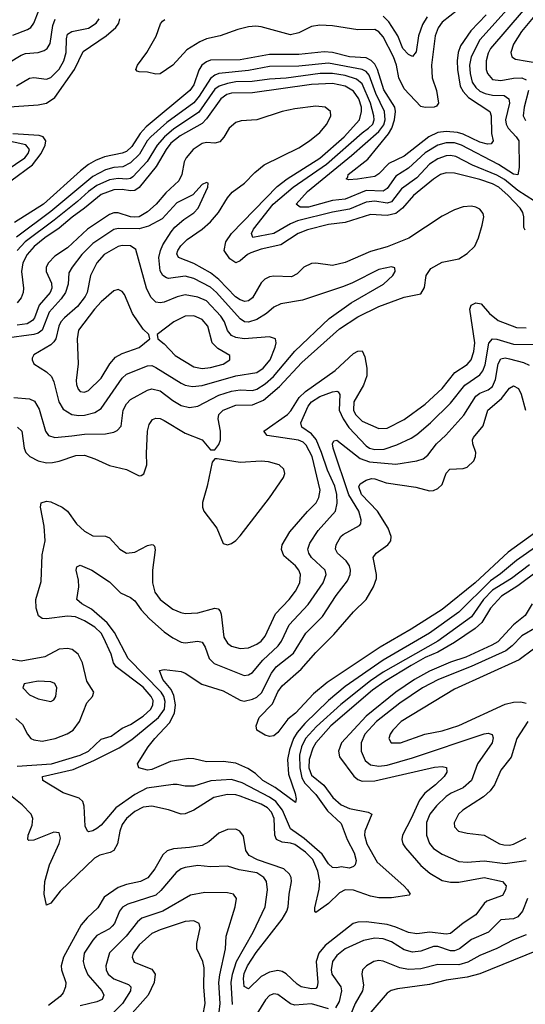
# Model space of a CAD drawing. Header units: inches. Extents: x 501365 to 657855, y 482276 to 547543.
# Tile 16 of 256: x 516903 to 519306, y 493047 to 497726. Entities that reach past the tile are written whole.
import ezdxf

# ---------------------------------------------------------------- set-up
doc = ezdxf.new("R2010")
doc.units = ezdxf.units.IN
doc.header["$MEASUREMENT"] = 0
doc.layers.add('A5419', color=7, linetype='Continuous')

msp = doc.modelspace()

# ---------------------------------------------------------------- linework, layer by layer
at = {"layer": 'A5419', "color": 5}
for points, elevation in [([(519234, 497790), (519089.8, 497630.2), (519049, 497550), (519041.1, 497510), (519043, 497470), (519053.6, 497430), (519070, 497403.6), (519090, 497386.4), (519114.8, 497374.8), (519150, 497367.1), (519205.8, 497365.8), (519228.1, 497350), (519230.5, 497330), (519211.3, 497250), (519214.1, 497230), (519224.9, 497210), (519262.3, 497170), (519274.9, 497150), (519275.9, 497024.1), (519270, 496988.6), (519250, 496991.4), (519178.3, 497038.3), (519002.8, 497130), (518970, 497140.5), (518930, 497141.8), (518889.6, 497130.4), (518830, 497094.3), (518750, 497020.3), (518690, 496982.5), (518650, 496923.9), (518630, 496911.4), (518550, 496913.9), (518450, 496873.4), (518390, 496866.2), (518274.9, 496834.9), (518235.2, 496835.2), (518217.2, 496850), (518270.9, 496910), (518479.2, 497080.8), (518610, 497195.3), (518634.1, 497225.9), (518639.8, 497250), (518637.3, 497290), (518595.7, 497375.7), (518563.1, 497463.1), (518550, 497479.4), (518530, 497490.2), (518370, 497520.2), (518230, 497505.6), (518090, 497503.9), (517990, 497484.2), (517850, 497470.6), (517830, 497463.4), (517810, 497447.1), (517756.4, 497363.6), (517730, 497330.6), (517602.4, 497237.6), (517525.5, 497170), (517508.4, 497150), (517472.4, 497087.6), (517430, 497045.3), (517392.7, 497027.3), (517350, 497023.5), (517310, 497012.3), (517250, 496980.7), (517050, 496814.2), (516886.8, 496693.1)], 1740), ([(519020.1, 497799.9), (518910, 497713.9), (518892.4, 497687.6), (518877.2, 497650), (518860.3, 497510), (518863.6, 497450), (518883.4, 497390), (518893.2, 497330), (518884.1, 497315.9), (518873.4, 497310), (518830, 497308.2), (518810, 497313.3), (518730, 497398.1), (518704.2, 497450), (518693.3, 497510), (518679.2, 497550), (518630, 497645.3), (518610, 497669.4), (518590, 497679.3), (518510, 497677.7), (518390, 497697.8), (518330, 497700.3), (518290, 497694.6), (518230, 497664.2), (518190, 497653.8), (518050, 497692.3), (518024.7, 497695.3), (517990, 497692.1), (517940.1, 497679.9), (517854.9, 497650), (517790, 497634.8), (517758.2, 497621.8), (517697.7, 497582.3), (517630, 497509.9), (517570, 497469.7), (517550, 497467.6), (517510, 497476.9), (517470, 497478.4), (517461, 497481), (517455.1, 497490), (517463.1, 497510), (517506.9, 497570), (517551.5, 497648.5), (517572.6, 497707.4), (517581, 497719), (517592.5, 497727.5)], 1680), ([(516870, 497653.1), (516940.6, 497679.4), (516955.7, 497690), (516970, 497709.1), (516993.1, 497770)], 1780), ([(519119.1, 497750), (519047.4, 497672.6), (518998.5, 497601.5), (518987.4, 497570), (518981.5, 497530), (518983.1, 497490), (518996.3, 497410), (519010, 497384.6), (519036, 497356), (519137, 497290), (519142.8, 497270), (519144.8, 497184.8), (519152.6, 497150), (519144.2, 497135.8), (519125.8, 497134.2), (519090, 497143.5), (519010, 497182.1), (518983.9, 497190), (518930, 497195), (518890, 497189.4), (518847, 497170), (518730, 497076.9), (518657.9, 497042.1), (518610, 496993.9), (518590, 496980.9), (518507.7, 496967.7), (518465.7, 496965.7), (518455.1, 496970), (518462.6, 496977.4), (518464.6, 496990), (518557, 497063), (518655.9, 497184.1), (518672.2, 497210), (518684.8, 497250), (518689.5, 497290), (518685.7, 497310), (518632.7, 497392.7), (518603, 497490), (518590, 497514.9), (518573.1, 497533.1), (518550, 497545.5), (518470, 497550.5), (518390, 497569.7), (518350, 497573.2), (518230, 497561.4), (518090, 497560.9), (517950, 497534.8), (517810, 497533.5), (517790, 497526.5), (517767.7, 497510), (517753.4, 497486.6), (517730, 497416.8), (517711.7, 497390), (517503.4, 497216.6), (517474.8, 497185.2), (517436.2, 497123.8), (517410, 497100.3), (517390, 497091.6), (517305.5, 497074.5), (517262.8, 497057.2), (517230, 497037.9), (517191.6, 497008.4), (517015.2, 496850), (516877.6, 496762.4)], 1720), ([(518839.7, 497740.3), (518816.4, 497703.6), (518798.8, 497650), (518786.4, 497573.6), (518770, 497552.1), (518750, 497560.9), (518723.1, 497590), (518699.4, 497650), (518656.8, 497716.8), (518630, 497742.5)], 1660), ([(519295.7, 497770), (519141.1, 497590), (519130, 497567.4), (519120.1, 497530), (519120.3, 497490), (519126.2, 497470), (519150, 497442.7), (519190, 497436.7), (519250, 497448.1), (519289.2, 497449.2), (519310, 497441.2)], 1760), ([(519342.8, 497737.2), (519287.2, 497670), (519249.6, 497610), (519237.7, 497570), (519242.2, 497550), (519258.4, 497538.4), (519370, 497520.3)], 1780), ([(516830, 497311.2), (516990, 497321.5), (517030, 497329.1), (517070, 497356.6), (517163.5, 497490), (517204.3, 497575.7), (517313.9, 497650), (517359.4, 497690), (517374, 497710), (517379.1, 497730)], 1720), ([(516850, 497520.8), (516910, 497557.5), (516930, 497565.1), (516990, 497570.1), (517019.8, 497580.2), (517033, 497590), (517047.2, 497612.8), (517061, 497699), (517071.6, 497728.4)], 1760), ([(516887.4, 497412.6), (516950, 497448.7), (516970, 497452.1), (517030, 497443.7), (517050, 497450.8), (517090, 497490.9), (517113.1, 497530), (517124.2, 497570), (517124.5, 497635.5), (517130, 497657.1), (517149.9, 497670.1), (517230, 497686.7), (517266, 497710), (517280.2, 497730)], 1740), ([(519350, 496864.2), (519270, 496915.1), (519206.6, 496966.7), (519170, 496987), (519054.7, 497034.7), (518975.7, 497075.7), (518950, 497080.6), (518930, 497078.7), (518890, 497065), (518850, 497039.5), (518790, 496974), (518717.5, 496922.5), (518670, 496861.3), (518650, 496853.9), (518590, 496863.1), (518550, 496859.8), (518470, 496826.3), (518390, 496811.8), (518223.5, 496770), (518190, 496756.6), (518110, 496710.8), (518011.1, 496691.1), (518003.7, 496710), (518014.2, 496730), (518107.2, 496850), (518202.1, 496930), (518360.9, 497039.1), (518530, 497187.9), (518561, 497210), (518580.6, 497230), (518587, 497250), (518585.2, 497270), (518569.5, 497330), (518530, 497421.5), (518503.7, 497443.7), (518450, 497460.3), (518390, 497470.2), (518330.2, 497470.2), (518170, 497449), (518090, 497444.1), (518007.2, 497432.8), (517930, 497430.4), (517890, 497423.3), (517850.2, 497409.8), (517830, 497395.4), (517753.4, 497286.6), (517634.3, 497205.7), (517590.7, 497169.3), (517555.4, 497130), (517508, 497052), (517440.2, 496979.8), (517430, 496972.2), (517411.8, 496968.2), (517370, 496971.3), (517330, 496965.6), (517270, 496938.4), (517230, 496910.2), (517177.6, 496862.4), (517066.6, 496773.4), (516928.8, 496671.2), (516890.9, 496629.1)], 1760), ([(519305.9, 496725.9), (519298, 496738), (519299.4, 496790), (519294.2, 496810), (519280.9, 496830), (519224.6, 496890), (519180.3, 496930), (519150, 496945.9), (519090, 496966.7), (518970, 496997.3), (518930, 496999), (518903.2, 496990), (518870, 496968.4), (518774, 496890), (518721.6, 496830), (518690, 496804.9), (518650, 496795.2), (518570, 496800.8), (518450, 496762.7), (518370, 496753.4), (518270, 496727.9), (518226, 496710), (518143.1, 496656.9), (518050, 496635.5), (518001.4, 496618.6), (517984.7, 496610), (517950, 496580.2), (517930, 496571), (517901.3, 496590), (517874, 496630), (517882.9, 496670), (517909.9, 496710), (518126.1, 496933.9), (518173.3, 496970), (518330, 497068.5), (518445, 497170), (518517.3, 497250), (518527.8, 497290), (518526.7, 497310), (518514.4, 497350), (518490, 497386.7), (518450, 497409.6), (518390, 497423), (518290, 497418.5), (518010, 497378.2), (517910, 497377.6), (517886.8, 497370), (517858.8, 497350), (517790, 497254.6), (517770, 497233.7), (517665.5, 497174.5), (517620.3, 497139.7), (517598.3, 497110), (517551.8, 497028.2), (517470, 496928.4), (517450, 496915.1), (517430, 496912.2), (517390, 496919.1), (517350, 496918.1), (517290, 496895.6), (517210.8, 496830), (517151.5, 496788.5), (517090, 496735.2), (517021.6, 496690), (516971.7, 496648.3), (516938, 496610), (516917.4, 496570), (516911.2, 496530), (516921.6, 496450), (516919.4, 496430), (516910, 496404.7), (516890, 496380.6)], 1780), ([(519321.3, 497390), (519300.1, 497310), (519295.3, 497270), (519307.4, 497247.4)], 1760), ([(516893.1, 495790), (516913.6, 495770), (516924.1, 495690), (516932.1, 495670), (516950.2, 495650), (516990, 495629.1), (517030, 495620.6), (517057.9, 495622.1), (517090, 495628.4), (517170, 495655.3), (517210, 495655.8), (517259.4, 495639.4), (517330, 495607.2), (517410, 495588.4), (517470, 495557.6), (517479.4, 495560.6), (517492.1, 495567.9), (517507.7, 495610), (517504.9, 495664.9), (517509.9, 495770), (517517.9, 495802.1), (517534.7, 495825.3), (517550, 495832.7), (517570, 495830.9), (517590, 495821.2), (517690, 495761.7), (517769.6, 495729.6), (517810, 495681.3), (517830, 495681.3), (517850, 495707.6), (517857.4, 495730), (517857.7, 495770), (517845.8, 495830), (517849.9, 495850), (517869.2, 495870), (517930, 495893.5), (518010, 495895.8), (518061.4, 495918.6), (518136.8, 495983.2), (518242.9, 496097.1), (518422.9, 496257.1), (518510, 496314.7), (518610, 496362.4), (518730, 496407.8), (518810, 496423.1), (518826.6, 496453.4), (518834.8, 496510), (518857, 496543), (518910, 496574.6), (518990, 496590.1), (519030, 496614.6), (519065.6, 496650), (519083.6, 496690), (519100.6, 496750), (519108.6, 496790), (519104.9, 496804.9), (519090, 496825.5), (519070, 496835.7), (519050, 496839.9), (519010, 496836.1), (518970, 496822.8), (518910, 496791.8), (518752.5, 496687.5), (518650, 496646.7), (518570, 496625.1), (518450, 496573), (518390, 496558.7), (518310.2, 496569.8), (518290, 496568.3), (518253.8, 496550), (518221.6, 496518.4), (518195.3, 496504.7), (518110, 496508), (518090, 496503.4), (518067.3, 496492.7), (518050, 496476.1), (518010, 496405), (517990, 496389.4), (517972.6, 496387.4), (517950, 496394.8), (517929, 496409), (517850, 496491.7), (517810, 496523.5), (517730, 496568.2), (517656.8, 496596.8), (517650, 496612.7), (517653.6, 496630), (517668.3, 496651.7), (517698.1, 496681.9), (517770.5, 496730), (517810, 496765), (517847.1, 496810), (517890, 496880.1), (517913.3, 496906.7), (517971.2, 496950), (518020.2, 496999.8), (518064, 497036), (518230, 497118), (518279.7, 497150), (518329.1, 497190), (518363, 497230), (518382.2, 497270), (518379.6, 497290), (518354.2, 497310), (518310, 497314.8), (518210, 497302.5), (518150, 497289.6), (518030, 497249.9), (517954.7, 497245.3), (517930, 497237.9), (517898.3, 497210), (517872.8, 497167.2), (517854.1, 497145.9), (517830, 497139.1), (517790, 497141.9), (517770, 497137.9), (517727.4, 497110), (517694.2, 497070), (517684.3, 497050), (517673.3, 496990), (517659.5, 496960.5), (517597, 496903), (517550.6, 496849.4), (517510, 496813.7), (517470, 496790), (517450, 496787.3), (517429.5, 496789.5), (517370, 496808.8), (517350, 496808.1), (517330, 496800.3), (517225.7, 496730), (517130, 496642.2), (517070, 496602.3), (517039.3, 496570), (517028.9, 496550), (517028, 496530), (517054.5, 496474.5), (517056.1, 496450), (517047.3, 496430), (516995.1, 496370), (516973.2, 496310), (516963.6, 496296.4), (516938.6, 496281.4), (516890, 496274.7)], 1820), ([(516859.9, 496960.1), (516963.5, 497036.5), (517005.2, 497090), (517023.4, 497130), (517026.5, 497150), (517014.5, 497170), (516996, 497176), (516870, 497183.7)], 1720), ([(516839.1, 497010), (516927.3, 497070), (516943.1, 497090), (516948.9, 497108.9), (516931.6, 497131.6), (516830, 497153.1)], 1740), ([(516874.8, 495930), (516950, 495924.4), (516972.8, 495912.8), (516995.3, 495875.3), (517025.6, 495770), (517039.6, 495750), (517070, 495740.1), (517150, 495748.3), (517210, 495756.6), (517310, 495758.4), (517350, 495765.5), (517366.7, 495773.3), (517385.3, 495794.7), (517394.9, 495870), (517410, 495900.7), (517430, 495920.5), (517510, 495965.3), (517530, 495971.9), (517570, 495962.1), (517630, 495916), (517670, 495893.1), (517710, 495883.6), (517750, 495890.1), (517850, 495941.2), (517910, 495961.1), (517950, 495966.5), (518010, 495964.3), (518030, 495970.8), (518070, 495995.7), (518108.3, 496030), (518209.7, 496150.3), (518373.5, 496306.5), (518478.9, 496381.1), (518632, 496470), (518675.6, 496510), (518687.6, 496530), (518686.3, 496546.3), (518670, 496551.7), (518610, 496539.1), (518484.3, 496475.7), (518441.3, 496458.7), (518246.1, 496393.9), (518143.6, 496376.4), (518110, 496359.4), (518076.3, 496330), (518030, 496300.9), (517990, 496288.6), (517970.8, 496290.8), (517950, 496304.2), (517838.8, 496430), (517810, 496455.2), (517730, 496495.8), (517690, 496507.5), (517610, 496496.9), (517599.8, 496499.8), (517583, 496510), (517570, 496533.3), (517563.7, 496596.3), (517571.3, 496628.7), (517583.8, 496656.2), (517622, 496718), (517640.4, 496739.6), (517683.6, 496776.4), (517730, 496807.8), (517750.6, 496830), (517796.9, 496930), (517799, 496950), (517790, 496953), (517770, 496942.4), (517725.5, 496894.5), (517650, 496855.8), (517580.2, 496779.8), (517515.7, 496744.4), (517470, 496731.7), (517370, 496734.1), (517350, 496729.5), (517250, 496661.8), (517197.5, 496610), (517151.8, 496550), (517136.4, 496523.6), (517133.6, 496470), (517120.5, 496430), (517100.5, 496399.5), (517043.2, 496336.8), (517009.1, 496250), (516990, 496236.1), (516969.8, 496230.2), (516828.6, 496211.4)], 1840), ([(516890, 494178.9), (517054.5, 494190), (517190, 494231.3), (517230, 494250.1), (517290, 494306.3), (517338.3, 494321.7), (517390, 494358.8), (517430, 494376.4), (517490, 494416), (517526, 494450), (517535.4, 494470), (517536.5, 494490), (517528.4, 494510), (517490, 494553.6), (517361.6, 494650), (517349.3, 494670), (517337.1, 494710), (517300.7, 494790), (517289.2, 494810), (517259.1, 494839.1), (517210, 494869.6), (517167.8, 494887.8), (517129.3, 494890.7), (517030, 494878.9), (517010, 494880.7), (516992.6, 494892.6), (516980.9, 494930), (516979.2, 494970), (517004.5, 495055.5), (517010, 495182.8), (517023.2, 495250), (517019.2, 495319.2), (517001.6, 495410), (517005.6, 495430), (517030, 495437.2), (517050, 495435), (517105.3, 495410), (517130.1, 495390.1), (517172.4, 495330), (517210, 495294.6), (517250, 495273.6), (517310, 495270.9), (517330, 495263.5), (517378.2, 495210), (517410, 495191.3), (517450, 495196), (517510, 495226.5), (517530, 495232.4), (517537.3, 495230), (517543.9, 495223.9), (517547, 495207), (517533.9, 495110), (517534, 495050), (517544.9, 495004.9), (517571, 494970), (517630, 494923.9), (517668.1, 494908.1), (517690, 494904.1), (517750, 494907.8), (517830, 494930.1), (517846.3, 494926.3), (517855.6, 494915.6), (517860.1, 494900.1), (517872.3, 494792.3), (517890, 494763.2), (517910, 494749.5), (517950, 494737.7), (517990, 494741.2), (518030, 494758.5), (518050, 494773.1), (518070, 494796.1), (518117.9, 494902.1), (518184.2, 494970), (518213.1, 495010), (518234.3, 495050), (518237.5, 495090), (518229.9, 495110), (518213.3, 495130), (518158.2, 495178.2), (518147.7, 495207.7), (518150.9, 495230), (518187.3, 495292.7), (518270, 495389.5), (518312.2, 495430), (518325.2, 495454.8), (518330.3, 495489.7), (518292.4, 495650), (518264.7, 495704.7), (518250, 495717.6), (518227.5, 495727.5), (518078.4, 495750), (518062.9, 495770), (518176.1, 495850), (518192.2, 495867.8), (518231.5, 495930), (518260.5, 495959.5), (518401.5, 496058.5), (518490, 496139.2), (518510, 496150.1), (518530, 496152), (518543.4, 496123.4), (518553, 496070), (518552.8, 496032.9), (518537, 495990), (518490.9, 495910), (518488.9, 495870), (518498, 495850), (518530, 495817.4), (518610, 495783.5), (518650, 495785.3), (518730, 495825.5), (518830, 495899), (518910, 495973.3), (518970.9, 496049.1), (519030, 496086.8), (519048.2, 496110), (519061.7, 496150), (519065.3, 496190), (519042.4, 496350), (519048.7, 496370), (519070, 496380.6), (519095.6, 496375.6), (519135, 496330), (519176.1, 496296.1), (519264, 496264), (519310, 496261.1)], 1780), ([(519325.1, 495134.8), (519239.9, 495070), (519150, 495014.2), (519107.6, 494970), (519050, 494887.8), (518890, 494772), (518630, 494624.9), (518570, 494584.5), (518428.3, 494471.7), (518312.8, 494367.2), (518261.6, 494310), (518242.1, 494270), (518233.3, 494230), (518234.4, 494170), (518243.7, 494123.7), (518257.6, 494097.6), (518310, 494044.3), (518365.4, 493965.4), (518430, 493906.3), (518459.8, 493830), (518492.9, 493767.1), (518502.7, 493730), (518497.6, 493710), (518490, 493701), (518470, 493693.8), (518430, 493699.3), (518410, 493695.1), (518390, 493696.8), (518370, 493714.2), (518340.9, 493760.9), (518254.1, 493834.1), (518190, 493880.5), (518152.5, 493970), (518120.8, 494010), (518090, 494031.5), (517960, 494100), (517910, 494114.7), (517811.9, 494108.1), (517730, 494083.4), (517690, 494082.8), (517651.9, 494091.9), (517632, 494092), (517506.4, 494073.6), (517450, 494044.2), (517359, 493981), (517290, 493898), (517270, 493882), (517250, 493871.1), (517230, 493866.3), (517224.5, 493870), (517213.3, 493893.3), (517208.8, 493988.8), (517202.6, 494010), (517186.1, 494026.1), (517110, 494052.3), (517012, 494110), (517011.8, 494130), (517156.8, 494163.2), (517254.8, 494205.2), (517374.8, 494265.2), (517435.3, 494304.6), (517562.5, 494410), (517590.2, 494449.8), (517593.8, 494486.2), (517587.6, 494510), (517574.6, 494530), (517418.5, 494690), (517353.1, 494813.1), (517319, 494859), (517244, 494924), (517198, 494950), (517174, 494970), (517184.5, 495030), (517182.4, 495062.4), (517171.8, 495110), (517174.8, 495125.2), (517190, 495133.7), (517244.9, 495110), (517330, 495054.4), (517382.6, 495002.6), (517430, 494980.8), (517450, 494963.9), (517480.8, 494920.8), (517519, 494879), (517590, 494816.8), (517630, 494788.9), (517670, 494767.7), (517690, 494763.9), (517750, 494772.4), (517770, 494768), (517784.7, 494744.7), (517802.6, 494690), (517826.4, 494666.4), (517970, 494610.1), (517990, 494612.4), (518010, 494623.5), (518058.3, 494681.7), (518131.9, 494750), (518147.6, 494772.4), (518183.7, 494850), (518273.2, 494946.8), (518344.3, 495050), (518359.3, 495090), (518354.5, 495110), (518290.4, 495170), (518276.2, 495190), (518271.5, 495210), (518281.5, 495238.5), (518321.4, 495298.6), (518403.4, 495390), (518411.6, 495428.4), (518409.6, 495470), (518400.3, 495510), (518365.1, 495585.1), (518337, 495670), (518311.1, 495731.1), (518290, 495757.8), (518243.2, 495790), (518239.1, 495810), (518274.5, 495890), (518290, 495910.1), (518330, 495935.5), (518390, 495957.2), (518410, 495960.2), (518417.1, 495957.1), (518424.7, 495944.7), (518421.6, 495870), (518439.6, 495830), (518467.8, 495787.8), (518550, 495700.6), (518565.3, 495690), (518590, 495683.3), (518635.1, 495684.9), (518695, 495705), (518762.9, 495737.1), (518790, 495754.8), (518855.7, 495810), (518950, 495904.4), (519017.9, 495990), (519090, 496039), (519103.3, 496056.7), (519114.7, 496085.3), (519131.9, 496188.1), (519149.9, 496210.1), (519170, 496208.6), (519250, 496183.9), (519363.3, 496183.3)], 1760), ([(519370, 495230.5), (519263.5, 495156.5), (519187.9, 495092.1), (519140.7, 495059.3), (518989.2, 494910), (518850, 494811), (518630, 494682.9), (518450, 494557.2), (518369.7, 494490.3), (518258.7, 494381.3), (518221.3, 494338.7), (518204.6, 494310), (518184.4, 494255.6), (518176.2, 494210), (518180.5, 494140.5), (518211.7, 494048.3), (518216.5, 494023.5), (518213.8, 494006.2), (518117.7, 494077.7), (518057.7, 494110), (518023.2, 494143.2), (517987.4, 494167.4), (517930, 494192.6), (517870, 494200.1), (517790, 494199.5), (517730, 494214), (517704.6, 494215.4), (517620.1, 494199.9), (517530, 494162.2), (517510, 494159.8), (517469.5, 494170), (517463, 494190), (517513, 494270), (517544.5, 494310), (517615.5, 494384.5), (517638.9, 494430), (517642.7, 494470), (517634.7, 494514.7), (517622.1, 494542.1), (517582.7, 494590), (517567, 494633), (517590, 494638.4), (517670, 494628.1), (517690, 494620.2), (517768.9, 494568.9), (517870, 494535.7), (517950, 494492.2), (517970, 494487.9), (518010, 494496.3), (518030, 494506.4), (518052.6, 494527.4), (518100.3, 494619.7), (518121.6, 494650), (518204.7, 494715.3), (518263.4, 494810), (518341.7, 494890), (518406.6, 494990), (518461.4, 495058.6), (518473.4, 495090), (518474.7, 495110), (518469.9, 495130), (518453.7, 495153.7), (518413.2, 495190), (518403.2, 495210), (518406.8, 495230), (518429.1, 495270), (518440.2, 495279.8), (518517.9, 495322.1), (518523.5, 495330), (518526.1, 495350), (518514.8, 495390), (518467.7, 495467.7), (518393, 495690), (518389.2, 495710.8), (518395.6, 495724.4), (518410, 495727.4), (518521, 495641), (518565.4, 495625.4), (518690, 495614.4), (518791, 495629), (518820.9, 495639.1), (518842.8, 495657.2), (518883.2, 495710), (518927.8, 495752.2), (519013.2, 495846.8), (519070, 495936.6), (519090, 495951.4), (519130, 495967), (519150, 495983.5), (519164.2, 496015.8), (519176.2, 496090), (519190, 496115.1), (519210, 496118.5), (519230, 496114.4), (519296.6, 496096.6), (519324.4, 496084.4)], 1740), ([(519350, 495285.3), (519224.7, 495195.3), (519067.1, 495050), (518910, 494923.4), (518763.9, 494830), (518616, 494744), (518364.7, 494575.3), (518298.4, 494521.6), (518213.8, 494430), (518177.7, 494402.3), (518130, 494338), (518110, 494322.4), (518090, 494319.6), (518070, 494325.6), (518030, 494349.3), (518027, 494370), (518040.4, 494410), (518105, 494475), (518130, 494531.1), (518150, 494560.2), (518240.3, 494639.7), (518310, 494718.4), (518395.9, 494804.1), (518490, 494911.9), (518549.5, 494970.5), (518584.9, 495030), (518599.3, 495070), (518599.3, 495090), (518583.5, 495170), (518596.4, 495190), (518653.2, 495230), (518666.3, 495250), (518668.6, 495270), (518653.6, 495310), (518603.9, 495390), (518527.8, 495470), (518514.7, 495505.3), (518520.3, 495519.7), (518550, 495538.5), (518574.8, 495545.2), (518590, 495544.1), (518644.8, 495524.8), (518784.9, 495504.9), (518850, 495487.1), (518870, 495489.4), (518890, 495498), (518910, 495517), (518930, 495570.3), (518946.9, 495590), (519010, 495593.8), (519030, 495600.1), (519060.4, 495630), (519069.4, 495650), (519070.4, 495670), (519055.7, 495710), (519055.4, 495730), (519060.1, 495739.9), (519104.8, 495795.2), (519128.2, 495870), (519193.4, 495926.6), (519230, 495975.6), (519250, 495985.4), (519272.9, 495972.9), (519286.8, 495946.8), (519306.1, 495870)], 1720), ([(519370.4, 495109.6), (519270, 495035.1), (519193.1, 494986.9), (519139.9, 494930), (519099, 494861), (519067.5, 494832.5), (518970, 494766.1), (518890, 494720.3), (518830, 494695), (518762.6, 494657.4), (518638.4, 494581.6), (518579.6, 494540.4), (518381, 494370), (518311, 494290), (518296.4, 494263.6), (518278.8, 494210), (518277, 494170), (518290, 494135.5), (518347.5, 494087.5), (518390.5, 494030), (518430, 493995.2), (518470, 493977.6), (518559.4, 493959.4), (518576.2, 493950), (518542.6, 493870), (518542.2, 493850), (518552.5, 493810), (518601.4, 493721.4), (518728.4, 493610), (518746.6, 493590), (518757.8, 493570), (518754.1, 493565.9), (518670, 493553), (518610, 493552.5), (518570, 493560.9), (518490, 493588.6), (518450, 493589.9), (518423.1, 493576.9), (518370, 493525.3), (518310, 493482.6), (518304.8, 493490), (518305, 493505), (518326.3, 493593.7), (518329.5, 493630), (518320.1, 493680.1), (518295.4, 493735.4), (518260.5, 493770), (518210, 493805.6), (518190, 493812.6), (518150, 493817), (518123.2, 493830), (518116, 493850), (518112.5, 493930), (518100.1, 493960.1), (518081.1, 493981), (518050, 493998.5), (517950, 494035.3), (517930, 494041.6), (517890, 494044.4), (517825.4, 494030), (517730, 493968.8), (517690, 493951.5), (517670, 493951), (517610, 493971.6), (517530, 493988), (517490, 493983.2), (517450, 493962.5), (517410.7, 493930), (517390, 493900.8), (517379.4, 493870), (517367.9, 493810), (517350, 493778.2), (517332.1, 493767.9), (517284.4, 493755.6), (517259, 493741), (517095.6, 493584.4), (517050, 493527.8), (517030, 493517.2), (517019, 493570), (517022.9, 493630), (517044.9, 493710), (517090.6, 493810.6), (517096.3, 493836.3), (517090, 493861.1), (517064.5, 493864.5), (516970, 493826.3), (516945.8, 493825.8), (516942, 493830), (516943.7, 493850), (516962.3, 493897.7), (516965.2, 493930), (516957.8, 493950), (516915, 493995), (516859.5, 494039.5)], 1780), ([(519338.9, 494950), (519305.3, 494894.7), (519250, 494850.4), (519175.1, 494770), (519147.2, 494752.8), (519023.4, 494696.6), (518950, 494673.5), (518850, 494630.4), (518778.8, 494590), (518690.8, 494530), (518550, 494415.7), (518432.2, 494290), (518417.5, 494250), (518423.2, 494223.2), (518491, 494131), (518510, 494114.7), (518530, 494106.6), (518590, 494109.4), (518874.1, 494174.1), (518910, 494177.3), (518931.6, 494171.6), (518932.9, 494150), (518919.4, 494130), (518878.8, 494090), (518828.9, 494050), (518802.4, 494017.6), (518763.7, 493930), (518721.8, 493850), (518719.3, 493830), (518723.6, 493810), (518736.1, 493790), (518810, 493706.9), (518852.7, 493670), (518910, 493635.2), (518950, 493626.8), (518990, 493627.3), (519110, 493649.6), (519197, 493630), (519214.5, 493610), (519212.1, 493590), (519196.7, 493563.3), (519123, 493537), (519110, 493525.7), (519070, 493471.2), (519010, 493432.2), (518950, 493382.9), (518930, 493379.4), (518851.3, 493388.7), (518790, 493381.1), (518750, 493388), (518690, 493413.7), (518650, 493425.5), (518550, 493438.4), (518510, 493436.9), (518487.3, 493430), (518354.5, 493325.5), (518323.8, 493290), (518312.4, 493250), (518319.4, 493150), (518317.1, 493130), (518310, 493122.3), (518290, 493119.4), (518239.8, 493130), (518221.6, 493141.6), (518170, 493191.8), (518150, 493203.2), (518130, 493207.1), (518090, 493198.9), (518050, 493178.2), (517990, 493120.3), (517970, 493131.5), (517966, 493170), (517970, 493193.4), (517984.9, 493230), (518026.8, 493293.1), (518150, 493450.7), (518172.4, 493490), (518178.9, 493510), (518183.1, 493570), (518195, 493630), (518192.7, 493650), (518184.8, 493664.8), (518158.4, 493690), (518033.7, 493733.7), (517993.8, 493753.8), (517978.1, 493778.1), (517966, 493846), (517949.3, 493869.3), (517930, 493878.3), (517890, 493876.7), (517850, 493859.4), (517801.9, 493818.1), (517770, 493801.2), (517710, 493791.1), (517634.2, 493785.8), (517603.9, 493776.1), (517582.7, 493757.3), (517544.6, 493690), (517511.8, 493648.2), (517477.2, 493630), (517410, 493615.6), (517370, 493601.6), (517304.7, 493555.3), (517274.7, 493505.3), (517222.7, 493457.3), (517195.4, 493424.6), (517111, 493270), (517100.3, 493230), (517101.3, 493210), (517121.7, 493150), (517120.7, 493130), (517110, 493101.4), (517095.8, 493084.2), (517039, 493041)], 1820), ([(519360.5, 494839.5), (519290, 494797.1), (519243, 494750), (519213.1, 494726.9), (519047.7, 494652.3), (518893.8, 494590), (518817, 494550), (518710, 494477.7), (518598.9, 494390), (518543.6, 494330), (518525.1, 494290), (518525.2, 494250), (518544.9, 494204.9), (518570, 494184.6), (518610, 494178.6), (518650, 494183.2), (518770, 494217.9), (519110, 494331.4), (519130, 494335.2), (519149, 494329), (519152.4, 494312.4), (519148.5, 494290), (519078.8, 494190), (519049.5, 494110), (519010, 494075.9), (518953, 494050), (518930, 494034.3), (518883.6, 493990), (518852.3, 493950), (518836.4, 493910), (518836.2, 493850), (518850.9, 493810.9), (518870, 493787.4), (518910, 493759.8), (518990, 493724.6), (519030, 493721.5), (519110, 493727.9), (519210, 493715.6), (519310, 493730.7)], 1840), ([(516884.4, 494404.4), (516916.4, 494376.4), (516939.8, 494330), (516955.2, 494310), (516970, 494303.1), (517010, 494297.9), (517070.8, 494310), (517127.9, 494332.1), (517156.7, 494350), (517186.4, 494390), (517221.1, 494478.9), (517248.4, 494510), (517255.1, 494530), (517222.1, 494582.1), (517201.8, 494670), (517179.9, 494710), (517152.3, 494732.3), (517130, 494738), (517090, 494734.9), (517022.6, 494697.4), (516910, 494677.6), (516865.9, 494685.9)], 1820), ([(519344.7, 494735.3), (519276.8, 494683.2), (518970, 494544.6), (518715.2, 494390), (518676.9, 494350), (518663.2, 494330), (518656.9, 494310), (518668.6, 494288.6), (518712.7, 494290), (518828.8, 494331.2), (518910, 494346.9), (518990, 494371.2), (519210, 494472.8), (519250, 494482.6), (519284.8, 494484.8), (519310, 494477.5)], 1860), ([(519317.6, 494390), (519266.3, 494310), (519239, 494221), (519190, 494159.7), (519159.5, 494090), (519138.2, 494061.8), (519107.1, 494032.9), (519009.3, 493970), (518988.5, 493950), (518968.4, 493908.4), (518969.4, 493889.4), (518988.9, 493868.9), (519030, 493859.4), (519110, 493850.9), (519183.1, 493810), (519204.2, 493804.2), (519230, 493802.7), (519250, 493808), (519310, 493838)], 1860), ([(517914.5, 493045.5), (517908.3, 493150), (517913.4, 493190), (517933, 493250), (518012.5, 493390), (518069.2, 493510), (518080.4, 493590), (518075.2, 493630), (518062.5, 493650), (518030, 493671), (517945.7, 493685.7), (517890, 493703), (517810, 493699.5), (517750, 493706.2), (517690, 493697.5), (517670, 493689.9), (517646.6, 493673.4), (517573.2, 493586.8), (517550, 493566.1), (517417.1, 493522.9), (517392, 493508), (517377.1, 493490), (517352.7, 493430), (517342.7, 493417.3), (517330, 493405.4), (517270, 493373.8), (517250, 493351.3), (517209.8, 493290.2), (517204.9, 493250), (517210, 493224.6), (517227.4, 493187.4), (517292.6, 493110), (517303.2, 493090), (517294.5, 493070), (517270, 493058.7), (517190, 493039.2)], 1840), ([(517850.6, 493010), (517855.5, 493050), (517849.9, 493150), (517853.6, 493186.4), (517880.7, 493310), (517883.8, 493370), (517926.1, 493510), (517932.9, 493550), (517919.5, 493570), (517890, 493576.5), (517782.7, 493577.3), (517714.9, 493565.1), (517582.6, 493490), (517483.6, 493456.4), (517462, 493438), (517409.1, 493370), (517330, 493291.3), (517311.5, 493230), (517313.7, 493210), (517323.1, 493190), (517350, 493167.3), (517420.4, 493140.4), (517431.5, 493130), (517430.1, 493110), (517391.8, 493050), (517350.1, 493010)], 1860), ([(519316.1, 493550), (519292, 493490), (519270, 493462.3), (519250, 493452.8), (519190, 493448.3), (519130.7, 493389.3), (519050, 493354.4), (518992.3, 493310), (518970, 493301.5), (518950, 493301), (518890, 493321.1), (518870, 493320.9), (518810, 493298.5), (518770, 493294.1), (518730, 493305.1), (518670, 493343.9), (518630, 493358.5), (518590, 493361.7), (518536.9, 493350), (518450, 493309.9), (518410, 493278.8), (518389.2, 493250), (518382.6, 493210), (518386.3, 493190), (518428.4, 493130), (518432.7, 493110), (518420.6, 493059.4), (518403.2, 493030)], 1840), ([(517773.2, 492990), (517783.9, 493050), (517778.1, 493130), (517779.9, 493219.9), (517772.5, 493250), (517745.2, 493310), (517745.1, 493334.9), (517759.8, 493410), (517755.1, 493430), (517730, 493443.8), (517690, 493439.9), (517570, 493400.1), (517530, 493382.6), (517470.7, 493330), (517442.6, 493290), (517436.6, 493270), (517447.1, 493247.1), (517530, 493214.2), (517546.1, 493190), (517542.4, 493150), (517513.1, 493090), (517424, 492990)], 1880), ([(519310, 493376.3), (519250, 493353.6), (519170, 493311.7), (519090, 493278.7), (519032.8, 493247.2), (518990, 493234.7), (518890, 493235.8), (518810, 493215.8), (518750, 493212), (518710, 493219.4), (518630, 493251.9), (518610, 493254.1), (518586.4, 493250), (518550.3, 493230), (518532.4, 493210), (518529.4, 493190), (518537.5, 493137.5), (518531.6, 493110), (518497.6, 493050), (518456.1, 492950)], 1860), ([(519358.5, 493301.5), (519088.9, 493191.1), (519030, 493175.2), (518930, 493161.7), (518850, 493141.3), (518699.1, 493120.9), (518668.2, 493111.8), (518650, 493099), (518571.4, 493008.6)], 1880), ([(518370, 493025.3), (518290, 493048.2), (518210, 493041.9), (518189.3, 493049.3), (518130, 493093.8), (518110, 493095.7), (518090, 493087.8), (518071.6, 493068.4), (518010, 492967.6)], 1840)]:
    msp.add_lwpolyline(points, dxfattribs=dict(at, elevation=elevation))
for points, elevation in [([(517390, 496653.8), (517370, 496647.7), (517304.8, 496610), (517269.6, 496570), (517239.8, 496510), (517223.1, 496430), (517213.2, 496410), (517177.3, 496362.7), (517115, 496310), (517098.6, 496290), (517088.9, 496270), (517074.1, 496210), (517065.1, 496194.9), (517050, 496180.7), (516970, 496134), (516962.8, 496117.2), (516961.6, 496110), (516970.3, 496090), (517030, 496052.2), (517053.4, 496030), (517064.4, 496004.4), (517088.6, 495910), (517110, 495875.2), (517150, 495849.5), (517184.6, 495844.6), (517210, 495846.4), (517260.6, 495859.4), (517290, 495878.2), (517390, 496023), (517410, 496040.8), (517510, 496081.4), (517530, 496082.3), (517550, 496073.4), (517670, 495998.4), (517690, 495989.6), (517723.6, 495983.6), (517770, 495987.7), (517930, 496033.8), (518030, 496049.6), (518059.6, 496070), (518093.9, 496110), (518117.2, 496170), (518121.2, 496190), (518118.7, 496210), (518090, 496218.7), (517970, 496209.5), (517930, 496215.9), (517910, 496225.4), (517889.7, 496249.7), (517876.7, 496290), (517858, 496318), (517790.4, 496390), (517750, 496408.3), (517690, 496419), (517650.8, 496409.2), (517590, 496383.4), (517570, 496380.2), (517550, 496384.1), (517526.8, 496406.8), (517504.9, 496450), (517454.3, 496634.3), (517430, 496651.6)], 1860), ([(517370, 496443.9), (517350, 496438.2), (517290, 496385.2), (517258, 496350), (517182.5, 496250), (517175.3, 496210), (517180.9, 496090), (517170.9, 496010.9), (517172.3, 495992.3), (517180.7, 495970), (517190, 495959.7), (517210, 495955.4), (517230, 495963.2), (517290, 496022.5), (517331.1, 496090), (517358.4, 496121.6), (517390, 496140.4), (517470, 496168.9), (517520.9, 496210), (517516, 496230), (517490, 496256), (517439.5, 496330), (517400.2, 496420.2), (517390, 496434.5)], 1880), ([(517730, 496319.2), (517690, 496317.2), (517636.1, 496290), (517556.3, 496230), (517559.1, 496210), (517590, 496185.2), (517642, 496130), (517730, 496076.8), (517770, 496069.2), (517810, 496073.7), (517870, 496089.6), (517902.2, 496110), (517901.7, 496130), (517843.8, 496163.8), (517816.8, 496190), (517796.4, 496270), (517770, 496301.2)], 1880), ([(517841.4, 495638.6), (517830, 495638.4), (517817.3, 495622.7), (517793.6, 495510), (517771, 495431), (517770.9, 495410), (517778, 495390), (517840.2, 495310), (517870, 495236.3), (517890, 495230.4), (517910, 495237), (517930, 495250.3), (517950, 495272.9), (518090, 495454.2), (518157, 495550), (518162.5, 495570), (518157.5, 495590), (518135.8, 495610), (518085.4, 495625.4), (518050, 495627.7), (517950, 495622.1)], 1820), ([(516990, 494583.1), (516924, 494570), (516917.1, 494550), (516950, 494518), (516990, 494499), (517050, 494485.5), (517065.8, 494494.2), (517074.7, 494510), (517079.7, 494550), (517070, 494571.5), (517050, 494579.1)], 1840)]:
    msp.add_lwpolyline(points, close=True, dxfattribs=dict(at, elevation=elevation))

doc.saveas('drawing.dxf')
